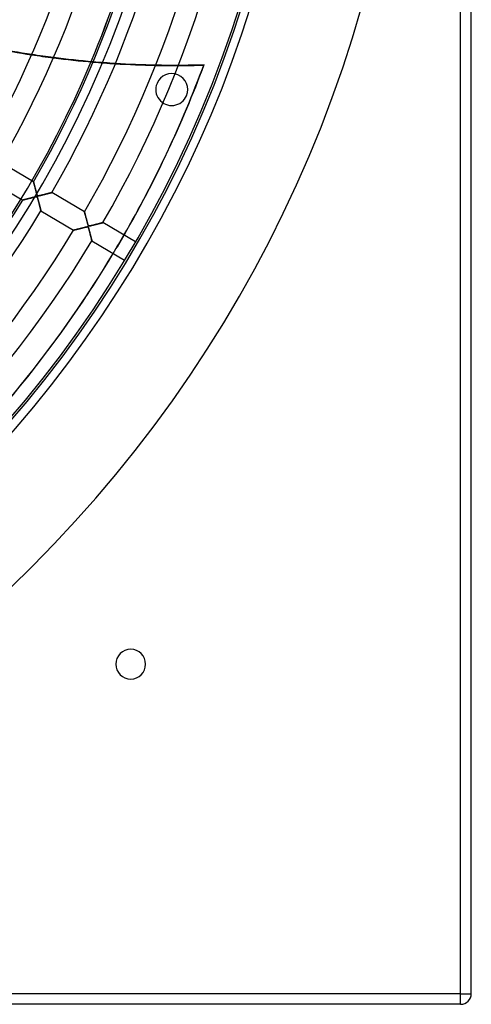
# Model space of a CAD drawing. Header units: millimetres. Extents: x -635 to 635, y -635 to 635.
# Tile 34 of 52: x 423 to 635, y -635 to -172. Entities that reach past the tile are written whole.
import ezdxf

# ---------------------------------------------------------------- set-up
doc = ezdxf.new("R2010")
doc.units = ezdxf.units.MM
doc.layers.add('HIDDEN', color=7, linetype='Continuous')
doc.layers.add('THICK', color=7, linetype='Continuous')

msp = doc.modelspace()

# ---------------------------------------------------------------- linework, layer by layer
at = {"layer": 'HIDDEN'}
for p, q in [((630, -630), (630, 630)), ((487.35, -201.87), (487.35, -201.87)), ((501.2, -207.61), (501.2, -207.61)), ((429.33, -248.1), (429.33, -248.1)), ((429.33, -248.1), (429.34, -248.13)), ((429.34, -248.13), (429.35, -248.17)), ((429.35, -248.17), (429.36, -248.22)), ((429.36, -248.22), (429.38, -248.3)), ((429.38, -248.3), (429.41, -248.38)), ((429.41, -248.38), (429.43, -248.48)), ((429.43, -248.48), (429.46, -248.59)), ((429.46, -248.59), (429.49, -248.72)), ((429.49, -248.72), (429.53, -248.86)), ((429.53, -248.86), (429.57, -249.01)), ((429.57, -249.01), (429.61, -249.17)), ((429.61, -249.17), (429.66, -249.33)), ((429.66, -249.33), (429.7, -249.51)), ((429.7, -249.51), (429.75, -249.7)), ((429.75, -249.7), (429.8, -249.89)), ((429.8, -249.89), (429.86, -250.09)), ((429.86, -250.09), (429.91, -250.3)), ((429.91, -250.3), (429.97, -250.51)), ((429.97, -250.51), (430.02, -250.73)), ((430.02, -250.73), (430.08, -250.95)), ((430.08, -250.95), (430.14, -251.18)), ((430.14, -251.18), (430.2, -251.41)), ((430.2, -251.41), (430.27, -251.65)), ((430.27, -251.65), (430.33, -251.89)), ((430.33, -251.89), (430.39, -252.13)), ((430.39, -252.13), (430.46, -252.38)), ((430.46, -252.38), (430.52, -252.62)), ((430.52, -252.62), (430.59, -252.87)), ((430.59, -252.87), (430.66, -253.12)), ((430.66, -253.12), (430.72, -253.36)), ((430.72, -253.36), (430.79, -253.58)), ((430.79, -253.58), (430.85, -253.79)), ((430.85, -253.79), (430.9, -253.97)), ((430.9, -253.97), (430.96, -254.14)), ((430.96, -254.14), (431.01, -254.28)), ((431.01, -254.28), (431.05, -254.4)), ((431.05, -254.4), (431.1, -254.49)), ((431.1, -254.49), (431.15, -254.57)), ((431.15, -254.57), (431.2, -254.63)), ((431.2, -254.63), (431.26, -254.68)), ((431.26, -254.68), (431.32, -254.71)), ((431.32, -254.71), (431.4, -254.73)), ((431.6, -254.73), (431.72, -254.72)), ((431.72, -254.72), (431.85, -254.7)), ((431.85, -254.7), (431.98, -254.67)), ((431.98, -254.67), (432.14, -254.64)), ((432.14, -254.64), (432.31, -254.6)), ((432.31, -254.6), (432.49, -254.56)), ((432.49, -254.56), (432.7, -254.51)), ((432.7, -254.51), (432.92, -254.46)), ((432.92, -254.46), (433.15, -254.4)), ((433.15, -254.4), (433.39, -254.34)), ((433.39, -254.34), (433.65, -254.28)), ((433.65, -254.28), (433.91, -254.21)), ((433.91, -254.21), (434.17, -254.15)), ((434.17, -254.15), (434.43, -254.08)), ((434.43, -254.08), (434.68, -254.02)), ((434.68, -254.02), (434.92, -253.95)), ((434.92, -253.95), (435.16, -253.89)), ((435.16, -253.89), (435.39, -253.83)), ((435.39, -253.83), (435.61, -253.78)), ((435.61, -253.78), (435.83, -253.72)), ((435.83, -253.72), (436.04, -253.67)), ((436.04, -253.67), (436.23, -253.62)), ((436.23, -253.62), (436.42, -253.57)), ((436.42, -253.57), (436.6, -253.52)), ((436.6, -253.52), (436.77, -253.48)), ((436.77, -253.48), (436.93, -253.43)), ((436.93, -253.43), (437.08, -253.4)), ((437.08, -253.4), (437.22, -253.36)), ((437.22, -253.36), (437.35, -253.33)), ((437.35, -253.33), (437.46, -253.3)), ((437.46, -253.3), (437.56, -253.27)), ((437.56, -253.27), (437.65, -253.25)), ((437.65, -253.25), (437.73, -253.23)), ((437.73, -253.23), (437.8, -253.21)), ((437.8, -253.21), (437.85, -253.2)), ((437.85, -253.2), (437.89, -253.19)), ((437.89, -253.19), (437.91, -253.18)), ((437.91, -253.18), (437.92, -253.18)), ((424.25, -256.7), (424.24, -256.7)), ((424.29, -256.69), (424.25, -256.7)), ((424.34, -256.68), (424.29, -256.69)), ((424.41, -256.66), (424.34, -256.68)), ((424.51, -256.64), (424.41, -256.66)), ((424.62, -256.61), (424.51, -256.64)), ((424.74, -256.58), (424.62, -256.61)), ((424.89, -256.54), (424.74, -256.58)), ((425.04, -256.5), (424.89, -256.54)), ((425.21, -256.46), (425.04, -256.5)), ((425.39, -256.42), (425.21, -256.46)), ((425.57, -256.37), (425.39, -256.42)), ((425.77, -256.32), (425.57, -256.37)), ((425.98, -256.27), (425.77, -256.32)), ((426.19, -256.21), (425.98, -256.27)), ((426.42, -256.16), (426.19, -256.21)), ((426.65, -256.1), (426.42, -256.16)), ((426.9, -256.04), (426.65, -256.1)), ((427.15, -255.97), (426.9, -256.04)), ((427.41, -255.91), (427.15, -255.97)), ((427.68, -255.84), (427.41, -255.91)), ((427.95, -255.77), (427.68, -255.84)), ((428.23, -255.71), (427.95, -255.77)), ((428.51, -255.64), (428.23, -255.71)), ((428.77, -255.57), (428.51, -255.64)), ((429.02, -255.51), (428.77, -255.57)), ((429.27, -255.45), (429.02, -255.51)), ((429.49, -255.4), (429.27, -255.45)), ((429.7, -255.35), (429.49, -255.4)), ((429.9, -255.3), (429.7, -255.35)), ((430.07, -255.27), (429.9, -255.3)), ((430.23, -255.23), (430.07, -255.27)), ((430.36, -255.21), (430.23, -255.23)), ((430.5, -255.19), (430.36, -255.21)), ((430.62, -255.18), (430.5, -255.19)), ((430.73, -255.17), (430.62, -255.18)), ((430.82, -255.18), (430.73, -255.17)), ((430.89, -255.2), (430.82, -255.18)), ((430.96, -255.24), (430.89, -255.2)), ((431.02, -255.28), (430.96, -255.24)), ((431.07, -255.35), (431.02, -255.28)), ((431.12, -255.44), (431.07, -255.35)), ((431.17, -255.56), (431.12, -255.44)), ((431.23, -255.7), (431.17, -255.56)), ((431.29, -255.88), (431.23, -255.7)), ((431.35, -256.08), (431.29, -255.88)), ((431.41, -256.31), (431.35, -256.08)), ((431.4, -254.73), (431.49, -254.73)), ((431.48, -256.56), (431.41, -256.31)), ((431.56, -256.83), (431.48, -256.56)), ((431.49, -254.73), (431.6, -254.73)), ((431.63, -257.09), (431.56, -256.83)), ((431.7, -257.36), (431.63, -257.09)), ((431.77, -257.63), (431.7, -257.36)), ((431.84, -257.9), (431.77, -257.63)), ((431.91, -258.17), (431.84, -257.9)), ((431.98, -258.44), (431.91, -258.17)), ((432.05, -258.7), (431.98, -258.44)), ((432.11, -258.96), (432.05, -258.7)), ((432.18, -259.22), (432.11, -258.96)), ((432.24, -259.47), (432.18, -259.22)), ((432.31, -259.71), (432.24, -259.47)), ((432.37, -259.95), (432.31, -259.71)), ((432.42, -260.17), (432.37, -259.95)), ((432.48, -260.39), (432.42, -260.17)), ((432.53, -260.59), (432.48, -260.39)), ((432.58, -260.79), (432.53, -260.59)), ((432.62, -260.96), (432.58, -260.79)), ((432.67, -261.13), (432.62, -260.96)), ((432.7, -261.28), (432.67, -261.13)), ((432.74, -261.41), (432.7, -261.28)), ((432.76, -261.52), (432.74, -261.41)), ((432.79, -261.61), (432.76, -261.52)), ((432.81, -261.69), (432.79, -261.61)), ((432.82, -261.74), (432.81, -261.69)), ((432.83, -261.77), (432.82, -261.74)), ((432.83, -261.78), (432.83, -261.77)), ((453.28, -262.26), (453.29, -262.28)), ((453.29, -262.28), (453.3, -262.33)), ((453.3, -262.33), (453.32, -262.41)), ((453.32, -262.41), (453.35, -262.52)), ((453.35, -262.52), (453.39, -262.66)), ((453.39, -262.66), (453.43, -262.83)), ((453.43, -262.83), (453.48, -263.02)), ((453.48, -263.02), (453.54, -263.24)), ((453.54, -263.24), (453.6, -263.48)), ((453.6, -263.48), (453.67, -263.74)), ((453.67, -263.74), (453.74, -264.02)), ((453.74, -264.02), (453.82, -264.31)), ((453.82, -264.31), (453.9, -264.62)), ((453.9, -264.62), (453.98, -264.94)), ((453.98, -264.94), (454.07, -265.27)), ((454.07, -265.27), (454.16, -265.61)), ((454.16, -265.61), (454.25, -265.96)), ((454.25, -265.96), (454.35, -266.32)), ((454.35, -266.32), (454.45, -266.68)), ((454.45, -266.68), (454.54, -267.05)), ((454.54, -267.05), (454.64, -267.41)), ((454.64, -267.41), (454.74, -267.75)), ((454.74, -267.75), (454.83, -268.05)), ((454.83, -268.05), (454.91, -268.3)), ((454.91, -268.3), (454.98, -268.5)), ((454.98, -268.5), (455.03, -268.63)), ((456.79, -268.64), (457.01, -268.59)), ((457.01, -268.59), (457.24, -268.53)), ((457.24, -268.53), (457.48, -268.47)), ((457.48, -268.47), (457.73, -268.41)), ((457.73, -268.41), (457.99, -268.34)), ((457.99, -268.34), (458.24, -268.28)), ((458.24, -268.28), (458.5, -268.21)), ((458.5, -268.21), (458.74, -268.15)), ((458.74, -268.15), (458.98, -268.09)), ((458.98, -268.09), (459.22, -268.03)), ((459.22, -268.03), (459.44, -267.97)), ((459.44, -267.97), (459.66, -267.92)), ((459.66, -267.92), (459.87, -267.86)), ((459.87, -267.86), (460.08, -267.81)), ((460.08, -267.81), (460.27, -267.76)), ((460.27, -267.76), (460.46, -267.71)), ((460.46, -267.71), (460.64, -267.66)), ((460.64, -267.66), (460.82, -267.62)), ((460.82, -267.62), (460.98, -267.57)), ((460.98, -267.57), (461.13, -267.53)), ((461.13, -267.53), (461.27, -267.5)), ((461.27, -267.5), (461.41, -267.46)), ((461.41, -267.46), (461.52, -267.43)), ((461.52, -267.43), (461.62, -267.41)), ((461.62, -267.41), (461.71, -267.38)), ((461.71, -267.38), (461.78, -267.37)), ((461.78, -267.37), (461.83, -267.35)), ((461.83, -267.35), (461.86, -267.34)), ((461.86, -267.34), (461.87, -267.34)), ((448.21, -270.86), (448.19, -270.87)), ((448.26, -270.85), (448.21, -270.86)), ((448.34, -270.83), (448.26, -270.85)), ((448.45, -270.8), (448.34, -270.83)), ((448.58, -270.77), (448.45, -270.8)), ((448.74, -270.73), (448.58, -270.77)), ((448.92, -270.69), (448.74, -270.73)), ((449.12, -270.64), (448.92, -270.69)), ((449.33, -270.58), (449.12, -270.64)), ((449.56, -270.53), (449.33, -270.58)), ((449.8, -270.47), (449.56, -270.53)), ((450.05, -270.4), (449.8, -270.47)), ((450.32, -270.34), (450.05, -270.4)), ((450.59, -270.27), (450.32, -270.34)), ((450.89, -270.19), (450.59, -270.27)), ((451.19, -270.12), (450.89, -270.19)), ((451.5, -270.04), (451.19, -270.12)), ((451.82, -269.96), (451.5, -270.04)), ((452.15, -269.88), (451.82, -269.96)), ((452.48, -269.8), (452.15, -269.88)), ((452.79, -269.72), (452.48, -269.8)), ((453.08, -269.65), (452.79, -269.72)), ((453.36, -269.58), (453.08, -269.65)), ((453.61, -269.52), (453.36, -269.58)), ((453.84, -269.47), (453.61, -269.52)), ((454.04, -269.43), (453.84, -269.47)), ((454.22, -269.39), (454.04, -269.43)), ((454.37, -269.36), (454.22, -269.39)), ((454.52, -269.34), (454.37, -269.36)), ((454.65, -269.34), (454.52, -269.34)), ((454.76, -269.34), (454.65, -269.34)), ((454.85, -269.37), (454.76, -269.34)), ((454.92, -269.41), (454.85, -269.37)), ((454.98, -269.46), (454.92, -269.41)), ((455.04, -269.55), (454.98, -269.46)), ((455.03, -268.63), (455.08, -268.71)), ((455.09, -269.66), (455.04, -269.55)), ((455.08, -268.71), (455.13, -268.77)), ((455.15, -269.8), (455.09, -269.66)), ((455.13, -268.77), (455.18, -268.82)), ((455.21, -269.98), (455.15, -269.8)), ((455.18, -268.82), (455.23, -268.86)), ((455.28, -270.19), (455.21, -269.98)), ((455.23, -268.86), (455.3, -268.88)), ((455.35, -270.43), (455.28, -270.19)), ((455.3, -268.88), (455.37, -268.89)), ((455.43, -270.7), (455.35, -270.43)), ((455.37, -268.89), (455.46, -268.9)), ((455.5, -270.98), (455.43, -270.7)), ((455.46, -268.9), (455.56, -268.89)), ((455.58, -271.26), (455.5, -270.98)), ((455.56, -268.89), (455.67, -268.88)), ((455.65, -271.55), (455.58, -271.26)), ((455.73, -271.84), (455.65, -271.55)), ((455.67, -268.88), (455.79, -268.86)), ((455.8, -272.12), (455.73, -271.84)), ((455.79, -268.86), (455.92, -268.84)), ((455.88, -272.41), (455.8, -272.12)), ((455.95, -272.69), (455.88, -272.41)), ((455.92, -268.84), (456.06, -268.81)), ((456.02, -272.97), (455.95, -272.69)), ((456.09, -273.24), (456.02, -272.97)), ((456.06, -268.81), (456.22, -268.77)), ((456.16, -273.51), (456.09, -273.24)), ((456.22, -268.77), (456.4, -268.73)), ((456.4, -268.73), (456.59, -268.69)), ((456.59, -268.69), (456.79, -268.64)), ((456.23, -273.77), (456.16, -273.51)), ((456.29, -274.02), (456.23, -273.77)), ((456.35, -274.26), (456.29, -274.02)), ((456.41, -274.48), (456.35, -274.26)), ((456.47, -274.7), (456.41, -274.48)), ((456.52, -274.9), (456.47, -274.7)), ((456.57, -275.09), (456.52, -274.9)), ((456.61, -275.26), (456.57, -275.09)), ((456.65, -275.42), (456.61, -275.26)), ((456.68, -275.56), (456.65, -275.42)), ((456.71, -275.68), (456.68, -275.56)), ((456.74, -275.77), (456.71, -275.68)), ((456.76, -275.85), (456.74, -275.77)), ((456.77, -275.91), (456.76, -275.85)), ((456.78, -275.94), (456.77, -275.91)), ((456.78, -275.95), (456.78, -275.94)), ((468, -475), (468, -475)), ((482, -475), (482, -475)), ((630, -630), (-630, -630)), ((630, -635), (630, -630)), ((630, -630), (635, -630)), ((635, -630), (635, -630)), ((630, -635), (630, -635))]:
    msp.add_line(p, q, dxfattribs=at)
for centre, radius, start, end in [((0, 0), 556.5, 180, 0), ((0, 0), 500, 180, 0), ((0, 0), 552.5, 180, 0), ((0, 0), 494.99, 301.9381, 337.243), ((0, 0), 495, 301.9385, 337.2434), ((494.28, -204.74), 7.5, 337.5, 157.5), ((494.28, -204.74), 7.5, 157.5, 337.5)]:
    msp.add_arc(centre, radius, start, end, dxfattribs=at)
for centre, major_axis, start_param, end_param in [((490.26, 248.4), (348.07, -277.58), -1.04357, -1.020224), ((490.45, 248.64), (348.07, -277.58), -1.043757, -1.020417), ((490.26, 248.4), (348.07, -277.58), -0.978171, -0.954467), ((490.45, 248.64), (348.07, -277.58), -0.978374, -0.954675), ((490.26, 248.4), (348.07, -277.58), -0.911716, -0.88759), ((490.45, 248.64), (348.07, -277.58), -0.911935, -0.887816), ((0, 0), (426.39, -340.03), 0.131559, 0.150119), ((0.2, 0.24), (-426.39, 340.03), -3.010609, -2.992048), ((0.2, 0.24), (-426.39, 340.03), 2.827433, 3.141593)]:
    msp.add_ellipse(centre, major_axis=major_axis, ratio=0.987688, start_param=start_param, end_param=end_param, dxfattribs=at)
at = {"layer": 'THICK'}
for p, q in [((630, -630), (630, 630)), ((635, -630), (635, 630)), ((509.3, -193.25), (509.5, -193.01)), ((429.33, -248.1), (413.97, -239.01)), ((408.88, -247.62), (424.24, -256.7)), ((429.33, -248.11), (429.33, -248.1)), ((429.34, -248.14), (429.33, -248.11)), ((429.36, -248.19), (429.34, -248.14)), ((429.38, -248.27), (429.36, -248.19)), ((429.4, -248.36), (429.38, -248.27)), ((429.43, -248.47), (429.4, -248.36)), ((429.46, -248.6), (429.43, -248.47)), ((429.5, -248.74), (429.46, -248.6)), ((429.54, -248.89), (429.5, -248.74)), ((429.58, -249.06), (429.54, -248.89)), ((429.63, -249.24), (429.58, -249.06)), ((429.68, -249.43), (429.63, -249.24)), ((429.73, -249.62), (429.68, -249.43)), ((429.79, -249.83), (429.73, -249.62)), ((429.84, -250.04), (429.79, -249.83)), ((429.9, -250.27), (429.84, -250.04)), ((429.96, -250.5), (429.9, -250.27)), ((430.03, -250.75), (429.96, -250.5)), ((430.09, -251), (430.03, -250.75)), ((430.16, -251.26), (430.09, -251)), ((430.23, -251.52), (430.16, -251.26)), ((430.3, -251.8), (430.23, -251.52)), ((430.38, -252.07), (430.3, -251.8)), ((430.45, -252.35), (430.38, -252.07)), ((430.52, -252.61), (430.45, -252.35)), ((430.59, -252.86), (430.52, -252.61)), ((430.65, -253.1), (430.59, -252.86)), ((430.72, -253.33), (430.65, -253.1)), ((430.77, -253.54), (430.72, -253.33)), ((430.83, -253.73), (430.77, -253.54)), ((430.88, -253.9), (430.83, -253.73)), ((430.93, -254.05), (430.88, -253.9)), ((430.97, -254.18), (430.93, -254.05)), ((431.02, -254.31), (430.97, -254.18)), ((431.06, -254.42), (431.02, -254.31)), ((431.11, -254.52), (431.06, -254.42)), ((431.17, -254.59), (431.11, -254.52)), ((431.22, -254.65), (431.17, -254.59)), ((431.28, -254.69), (431.22, -254.65)), ((431.35, -254.72), (431.28, -254.69)), ((431.43, -254.73), (431.35, -254.72)), ((431.82, -254.7), (431.66, -254.72)), ((432, -254.67), (431.82, -254.7)), ((432.21, -254.62), (432, -254.67)), ((432.45, -254.57), (432.21, -254.62)), ((432.7, -254.51), (432.45, -254.57)), ((432.96, -254.45), (432.7, -254.51)), ((433.23, -254.38), (432.96, -254.45)), ((433.5, -254.31), (433.23, -254.38)), ((433.77, -254.25), (433.5, -254.31)), ((434.04, -254.18), (433.77, -254.25)), ((434.31, -254.11), (434.04, -254.18)), ((434.58, -254.04), (434.31, -254.11)), ((434.84, -253.97), (434.58, -254.04)), ((435.1, -253.91), (434.84, -253.97)), ((435.36, -253.84), (435.1, -253.91)), ((435.61, -253.78), (435.36, -253.84)), ((435.85, -253.71), (435.61, -253.78)), ((436.09, -253.65), (435.85, -253.71)), ((436.31, -253.6), (436.09, -253.65)), ((436.53, -253.54), (436.31, -253.6)), ((436.73, -253.49), (436.53, -253.54)), ((436.92, -253.44), (436.73, -253.49)), ((437.1, -253.39), (436.92, -253.44)), ((437.27, -253.35), (437.1, -253.39)), ((437.41, -253.31), (437.27, -253.35)), ((437.54, -253.28), (437.41, -253.31)), ((437.66, -253.25), (437.54, -253.28)), ((437.75, -253.22), (437.66, -253.25)), ((437.83, -253.2), (437.75, -253.22)), ((437.88, -253.19), (437.83, -253.2)), ((437.91, -253.18), (437.88, -253.19)), ((437.92, -253.18), (437.91, -253.18)), ((453.28, -262.26), (437.92, -253.18)), ((424.24, -256.7), (424.25, -256.7)), ((424.25, -256.7), (424.27, -256.7)), ((424.27, -256.7), (424.31, -256.69)), ((424.31, -256.69), (424.37, -256.67)), ((424.37, -256.67), (424.44, -256.65)), ((424.44, -256.65), (424.53, -256.63)), ((424.53, -256.63), (424.63, -256.61)), ((424.63, -256.61), (424.74, -256.58)), ((424.74, -256.58), (424.87, -256.55)), ((424.87, -256.55), (425, -256.51)), ((425, -256.51), (425.15, -256.48)), ((425.15, -256.48), (425.31, -256.44)), ((425.31, -256.44), (425.48, -256.39)), ((425.48, -256.39), (425.66, -256.35)), ((425.66, -256.35), (425.85, -256.3)), ((425.85, -256.3), (426.04, -256.25)), ((426.04, -256.25), (426.24, -256.2)), ((426.24, -256.2), (426.45, -256.15)), ((426.45, -256.15), (426.66, -256.1)), ((426.66, -256.1), (426.88, -256.04)), ((426.88, -256.04), (427.1, -255.99)), ((427.1, -255.99), (427.33, -255.93)), ((427.33, -255.93), (427.57, -255.87)), ((427.57, -255.87), (427.8, -255.81)), ((427.8, -255.81), (428.04, -255.75)), ((428.04, -255.75), (428.29, -255.69)), ((428.29, -255.69), (428.53, -255.63)), ((428.53, -255.63), (428.78, -255.57)), ((428.78, -255.57), (429.03, -255.51)), ((429.03, -255.51), (429.28, -255.45)), ((429.28, -255.45), (429.52, -255.39)), ((429.52, -255.39), (429.75, -255.34)), ((429.75, -255.34), (429.96, -255.29)), ((429.96, -255.29), (430.15, -255.25)), ((430.15, -255.25), (430.32, -255.22)), ((430.32, -255.22), (430.46, -255.19)), ((430.46, -255.19), (430.59, -255.18)), ((430.59, -255.18), (430.7, -255.17)), ((430.7, -255.17), (430.79, -255.18)), ((430.79, -255.18), (430.87, -255.19)), ((430.87, -255.19), (430.94, -255.22)), ((430.94, -255.22), (431, -255.26)), ((431, -255.26), (431.05, -255.32)), ((431.05, -255.32), (431.1, -255.4)), ((431.1, -255.4), (431.15, -255.5)), ((431.15, -255.5), (431.19, -255.61)), ((431.19, -255.61), (431.24, -255.73)), ((431.24, -255.73), (431.28, -255.86)), ((431.28, -255.86), (431.33, -256.01)), ((431.33, -256.01), (431.38, -256.18)), ((431.38, -256.18), (431.43, -256.36)), ((431.54, -254.73), (431.43, -254.73)), ((431.43, -256.36), (431.48, -256.57)), ((431.48, -256.57), (431.54, -256.78)), ((431.66, -254.72), (431.54, -254.73)), ((431.54, -256.78), (431.61, -257.01)), ((431.61, -257.01), (431.67, -257.26)), ((431.67, -257.26), (431.74, -257.51)), ((431.74, -257.51), (431.81, -257.77)), ((431.81, -257.77), (431.87, -258.03)), ((431.87, -258.03), (431.94, -258.29)), ((431.94, -258.29), (432, -258.54)), ((432, -258.54), (432.07, -258.78)), ((432.07, -258.78), (432.13, -259.02)), ((432.13, -259.02), (432.19, -259.25)), ((432.19, -259.25), (432.24, -259.47)), ((432.24, -259.47), (432.3, -259.69)), ((432.3, -259.69), (432.35, -259.9)), ((432.35, -259.9), (432.4, -260.09)), ((432.4, -260.09), (432.45, -260.28)), ((432.45, -260.28), (432.5, -260.46)), ((432.5, -260.46), (432.54, -260.63)), ((432.54, -260.63), (432.58, -260.79)), ((432.58, -260.79), (432.62, -260.94)), ((432.62, -260.94), (432.65, -261.08)), ((432.65, -261.08), (432.69, -261.21)), ((432.69, -261.21), (432.71, -261.32)), ((432.71, -261.32), (432.74, -261.43)), ((432.74, -261.43), (432.76, -261.52)), ((432.76, -261.52), (432.78, -261.6)), ((432.78, -261.6), (432.8, -261.66)), ((432.8, -261.66), (432.81, -261.72)), ((432.81, -261.72), (432.82, -261.75)), ((432.82, -261.75), (432.83, -261.78)), ((432.83, -261.78), (448.19, -270.87)), ((432.83, -261.78), (432.83, -261.78)), ((453.29, -262.28), (453.28, -262.26)), ((453.3, -262.33), (453.29, -262.28)), ((453.32, -262.41), (453.3, -262.33)), ((453.35, -262.52), (453.32, -262.41)), ((453.38, -262.65), (453.35, -262.52)), ((453.43, -262.81), (453.38, -262.65)), ((453.47, -262.99), (453.43, -262.81)), ((453.52, -263.18), (453.47, -262.99)), ((453.58, -263.4), (453.52, -263.18)), ((453.64, -263.62), (453.58, -263.4)), ((453.7, -263.86), (453.64, -263.62)), ((453.77, -264.11), (453.7, -263.86)), ((453.84, -264.38), (453.77, -264.11)), ((453.91, -264.66), (453.84, -264.38)), ((453.99, -264.95), (453.91, -264.66)), ((454.07, -265.25), (453.99, -264.95)), ((454.15, -265.56), (454.07, -265.25)), ((454.23, -265.88), (454.15, -265.56)), ((454.32, -266.21), (454.23, -265.88)), ((454.41, -266.53), (454.32, -266.21)), ((454.49, -266.84), (454.41, -266.53)), ((454.57, -267.13), (454.49, -266.84)), ((454.64, -267.41), (454.57, -267.13)), ((454.71, -267.66), (454.64, -267.41)), ((454.78, -267.88), (454.71, -267.66)), ((454.84, -268.08), (454.78, -267.88)), ((454.89, -268.25), (454.84, -268.08)), ((454.94, -268.4), (454.89, -268.25)), ((455, -268.54), (454.94, -268.4)), ((455.05, -268.66), (455, -268.54)), ((456.9, -268.61), (456.62, -268.68)), ((457.19, -268.54), (456.9, -268.61)), ((457.47, -268.47), (457.19, -268.54)), ((457.76, -268.4), (457.47, -268.47)), ((458.05, -268.33), (457.76, -268.4)), ((458.33, -268.26), (458.05, -268.33)), ((458.61, -268.18), (458.33, -268.26)), ((458.89, -268.11), (458.61, -268.18)), ((459.17, -268.04), (458.89, -268.11)), ((459.43, -267.97), (459.17, -268.04)), ((459.69, -267.91), (459.43, -267.97)), ((459.94, -267.84), (459.69, -267.91)), ((460.18, -267.78), (459.94, -267.84)), ((460.41, -267.72), (460.18, -267.78)), ((460.63, -267.67), (460.41, -267.72)), ((460.83, -267.61), (460.63, -267.67)), ((461.02, -267.56), (460.83, -267.61)), ((461.19, -267.52), (461.02, -267.56)), ((461.34, -267.48), (461.19, -267.52)), ((461.48, -267.44), (461.34, -267.48)), ((461.6, -267.41), (461.48, -267.44)), ((461.7, -267.39), (461.6, -267.41)), ((461.77, -267.37), (461.7, -267.39)), ((461.83, -267.35), (461.77, -267.37)), ((461.86, -267.34), (461.83, -267.35)), ((461.87, -267.34), (461.86, -267.34)), ((477.22, -276.42), (461.87, -267.34)), ((448.19, -270.87), (448.21, -270.86)), ((448.21, -270.86), (448.26, -270.85)), ((448.26, -270.85), (448.34, -270.83)), ((448.34, -270.83), (448.45, -270.8)), ((448.45, -270.8), (448.59, -270.77)), ((448.59, -270.77), (448.76, -270.73)), ((448.76, -270.73), (448.95, -270.68)), ((448.95, -270.68), (449.17, -270.62)), ((449.17, -270.62), (449.41, -270.56)), ((449.41, -270.56), (449.67, -270.5)), ((449.67, -270.5), (449.95, -270.43)), ((449.95, -270.43), (450.25, -270.35)), ((450.25, -270.35), (450.55, -270.28)), ((450.55, -270.28), (450.87, -270.2)), ((450.87, -270.2), (451.21, -270.11)), ((451.21, -270.11), (451.55, -270.03)), ((451.55, -270.03), (451.9, -269.94)), ((451.9, -269.94), (452.26, -269.85)), ((452.26, -269.85), (452.62, -269.76)), ((452.62, -269.76), (452.99, -269.67)), ((452.99, -269.67), (453.36, -269.58)), ((453.36, -269.58), (453.71, -269.5)), ((453.71, -269.5), (454.01, -269.43)), ((454.01, -269.43), (454.27, -269.38)), ((454.27, -269.38), (454.47, -269.35)), ((454.47, -269.35), (454.61, -269.34)), ((454.61, -269.34), (454.71, -269.34)), ((454.71, -269.34), (454.79, -269.35)), ((454.79, -269.35), (454.85, -269.37)), ((454.85, -269.37), (454.91, -269.4)), ((454.91, -269.4), (454.96, -269.44)), ((454.96, -269.44), (455.01, -269.5)), ((455.01, -269.5), (455.05, -269.58)), ((455.11, -268.75), (455.05, -268.66)), ((455.05, -269.58), (455.1, -269.67)), ((455.1, -269.67), (455.14, -269.78)), ((455.17, -268.82), (455.11, -268.75)), ((455.14, -269.78), (455.19, -269.89)), ((455.24, -268.86), (455.17, -268.82)), ((455.19, -269.89), (455.23, -270.01)), ((455.23, -270.01), (455.27, -270.15)), ((455.32, -268.89), (455.24, -268.86)), ((455.27, -270.15), (455.32, -270.31)), ((455.42, -268.9), (455.32, -268.89)), ((455.32, -270.31), (455.37, -270.48)), ((455.37, -270.48), (455.42, -270.67)), ((455.55, -268.89), (455.42, -268.9)), ((455.42, -270.67), (455.47, -270.87)), ((455.47, -270.87), (455.53, -271.09)), ((455.53, -271.09), (455.59, -271.32)), ((455.7, -268.88), (455.55, -268.89)), ((455.59, -271.32), (455.66, -271.55)), ((455.66, -271.55), (455.72, -271.8)), ((455.89, -268.84), (455.7, -268.88)), ((455.72, -271.8), (455.79, -272.06)), ((455.79, -272.06), (455.86, -272.32)), ((455.86, -272.32), (455.92, -272.57)), ((456.1, -268.8), (455.89, -268.84)), ((455.92, -272.57), (455.98, -272.82)), ((455.98, -272.82), (456.05, -273.06)), ((456.05, -273.06), (456.11, -273.29)), ((456.35, -268.75), (456.1, -268.8)), ((456.62, -268.68), (456.35, -268.75)), ((456.11, -273.29), (456.16, -273.52)), ((456.16, -273.52), (456.22, -273.74)), ((456.22, -273.74), (456.27, -273.95)), ((456.27, -273.95), (456.33, -274.15)), ((456.33, -274.15), (456.38, -274.35)), ((456.38, -274.35), (456.42, -274.54)), ((456.42, -274.54), (456.47, -274.72)), ((456.47, -274.72), (456.51, -274.89)), ((456.51, -274.89), (456.56, -275.05)), ((456.56, -275.05), (456.59, -275.21)), ((456.59, -275.21), (456.63, -275.35)), ((456.63, -275.35), (456.66, -275.48)), ((456.66, -275.48), (456.69, -275.6)), ((456.69, -275.6), (456.72, -275.7)), ((456.72, -275.7), (456.74, -275.79)), ((456.74, -275.79), (456.76, -275.86)), ((456.76, -275.86), (456.77, -275.91)), ((456.77, -275.91), (456.78, -275.94)), ((456.78, -275.94), (456.78, -275.95)), ((456.78, -275.95), (472.13, -285.03)), ((426.58, -339.79), (426.39, -340.03)), ((630, -630), (-630, -630)), ((630, -630), (635, -630)), ((630, -635), (630, -630)), ((630, -635), (-630, -635))]:
    msp.add_line(p, q, dxfattribs=at)
for centre, radius, start, end in [((0, 0), 606.5, 180.00002, 0), ((0, 0), 551.5, 180, 0), ((0, 0), 440.21, 330.0508, 0), ((0, 0), 450.19, 330.0364, 0), ((0, 0), 468.04, 330.0121, 0), ((0, 0), 478.01, 329.9993, 0), ((0, 0), 495.86, 329.9778, 0), ((0, 0), 505.84, 329.9664, 0), ((0, 0), 523.68, 329.947, 0), ((0, 0), 533.66, 329.9368, 0), ((0, 0), 494.99, 337.243, 353.3667), ((0, 0), 495, 337.2434, 353.367), ((0, 0), 495.86, 270.5777, 328.8223), ((0, 0), 505.84, 270.5663, 328.8337), ((0, 0), 523.68, 270.5471, 328.8529), ((0, 0), 533.66, 270.5368, 328.8632), ((475, -475), 7, 0, 180), ((475, -475), 7, 180, 0), ((630, -630), 5, 270, 0)]:
    msp.add_arc(centre, radius, start, end, dxfattribs=at)
for centre, major_axis, start_param, end_param in [((490.26, 248.4), (348.07, -277.58), -1.085031, -1.04357), ((490.45, 248.64), (348.07, -277.58), -1.08521, -1.043757), ((490.26, 248.4), (348.07, -277.58), -1.020224, -0.978171), ((490.45, 248.64), (348.07, -277.58), -1.020417, -0.978374), ((490.26, 248.4), (348.07, -277.58), -0.954467, -0.911716), ((490.45, 248.64), (348.07, -277.58), -0.954675, -0.911935), ((0, 0), (426.39, -340.03), 0.150119, 0.314159), ((0.2, 0.24), (-426.39, 340.03), -2.992048, -2.827433), ((490.26, 248.4), (348.07, -277.58), -0.88759, -0.86064), ((490.45, 248.64), (348.07, -277.58), -0.887816, -0.86064), ((0, 0), (426.39, -340.03), 0, 0.131559), ((0.2, 0.24), (-426.39, 340.03), 3.141593, 3.272576), ((0, 0), (426.39, -340.03), -0.314159, 0)]:
    msp.add_ellipse(centre, major_axis=major_axis, ratio=0.987688, start_param=start_param, end_param=end_param, dxfattribs=at)

doc.saveas('drawing.dxf')
